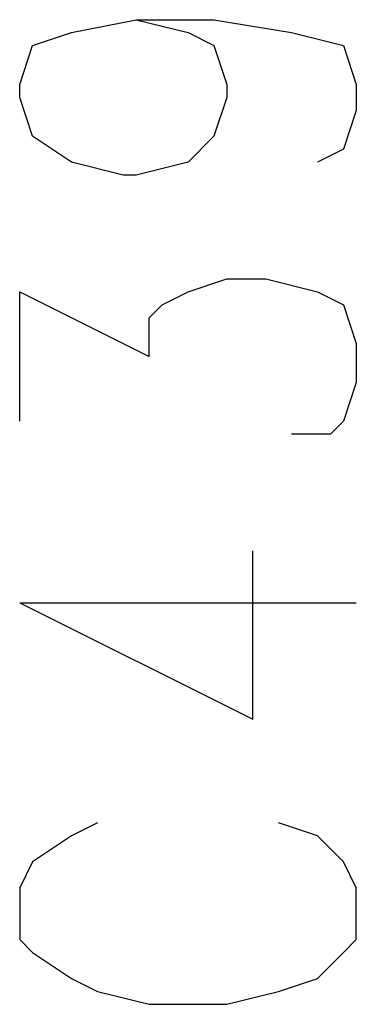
# Model space of a CAD drawing. Extents: x 11.9 to 28.1, y 10.8 to 21.2.
# Tile 7 of 44: x 18.936 to 18.962, y 17.913 to 17.989. Entities that reach past the tile are written whole.
import ezdxf

# ---------------------------------------------------------------- set-up
doc = ezdxf.new("R2010")
doc.units = 0
doc.header["$MEASUREMENT"] = 0
doc.layers.add('LAYNR1', color=2, linetype='Continuous')

msp = doc.modelspace()

# ---------------------------------------------------------------- linework, layer by layer
at = {"layer": 'LAYNR1'}
for points in [[(18.94, 17.988), (18.945, 17.989)], [(18.945, 17.989), (18.949, 17.988)], [(18.945, 17.989), (18.951, 17.989)], [(18.951, 17.989), (18.957, 17.988)], [(18.937, 17.987), (18.94, 17.988)], [(18.949, 17.988), (18.951, 17.987)], [(18.957, 17.988), (18.961, 17.987)], [(18.936, 17.984), (18.937, 17.987)], [(18.951, 17.987), (18.952, 17.984)], [(18.961, 17.987), (18.962, 17.984)], [(18.936, 17.983), (18.936, 17.984)], [(18.952, 17.984), (18.952, 17.983)], [(18.962, 17.984), (18.962, 17.982)], [(18.937, 17.98), (18.936, 17.983)], [(18.952, 17.983), (18.951, 17.98)], [(18.962, 17.982), (18.961, 17.979)], [(18.94, 17.978), (18.937, 17.98)], [(18.951, 17.98), (18.949, 17.978)], [(18.961, 17.979), (18.959, 17.978)], [(18.944, 17.977), (18.94, 17.978)], [(18.949, 17.978), (18.945, 17.977)], [(18.945, 17.977), (18.944, 17.977)], [(18.949, 17.968), (18.952, 17.969)], [(18.952, 17.969), (18.955, 17.969)], [(18.955, 17.969), (18.959, 17.968)], [(18.936, 17.958), (18.936, 17.968)], [(18.936, 17.968), (18.946, 17.963)], [(18.947, 17.967), (18.949, 17.968)], [(18.959, 17.968), (18.961, 17.967)], [(18.946, 17.966), (18.947, 17.967)], [(18.961, 17.967), (18.962, 17.964)], [(18.946, 17.963), (18.946, 17.966)], [(18.962, 17.964), (18.962, 17.961)], [(18.962, 17.961), (18.961, 17.958)], [(18.961, 17.958), (18.96, 17.957)], [(18.96, 17.957), (18.957, 17.957)], [(18.954, 17.935), (18.954, 17.948)], [(18.936, 17.944), (18.954, 17.935)], [(18.936, 17.944), (18.962, 17.944)], [(18.942, 17.927), (18.94, 17.926)], [(18.959, 17.926), (18.956, 17.927)], [(18.94, 17.926), (18.937, 17.924)], [(18.961, 17.924), (18.959, 17.926)], [(18.937, 17.924), (18.936, 17.922)], [(18.962, 17.922), (18.961, 17.924)], [(18.936, 17.922), (18.936, 17.918)], [(18.962, 17.918), (18.962, 17.922)], [(18.936, 17.918), (18.937, 17.917)], [(18.961, 17.917), (18.962, 17.918)], [(18.937, 17.917), (18.94, 17.915)], [(18.959, 17.915), (18.961, 17.917)], [(18.94, 17.915), (18.942, 17.914)], [(18.956, 17.914), (18.959, 17.915)], [(18.942, 17.914), (18.946, 17.913)], [(18.952, 17.913), (18.956, 17.914)], [(18.946, 17.913), (18.952, 17.913)]]:
    msp.add_lwpolyline(points, dxfattribs=at)

doc.saveas('drawing.dxf')
